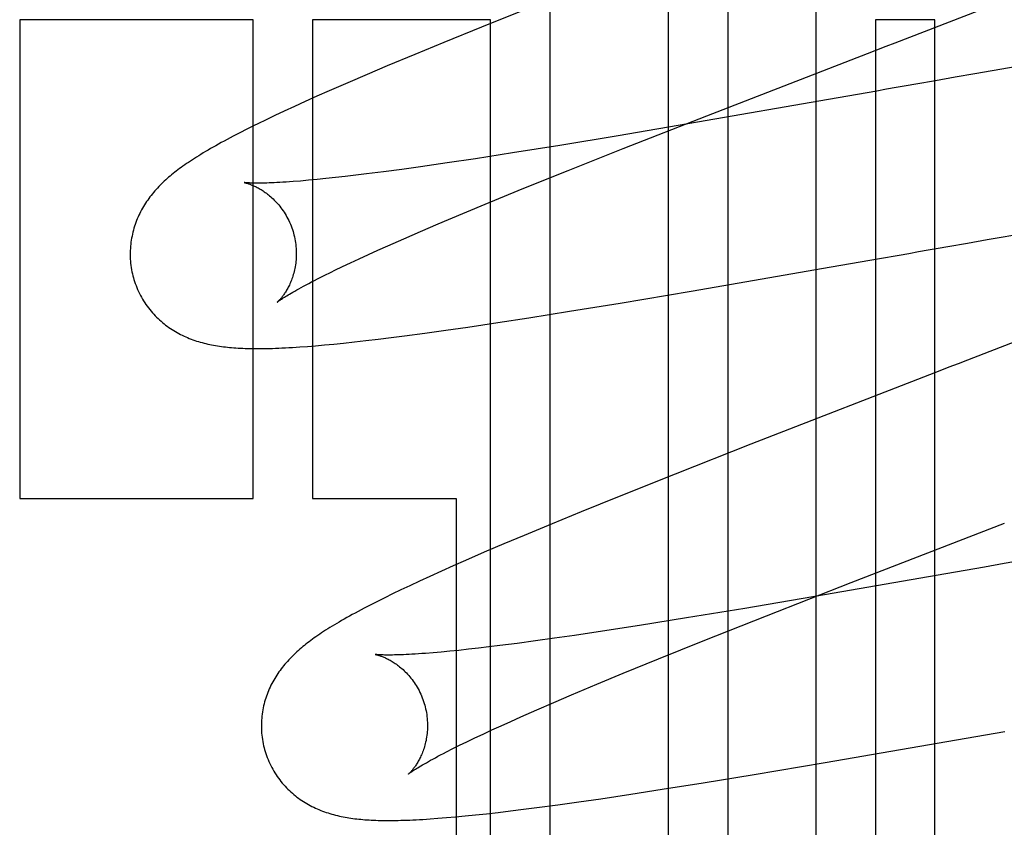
# Model space of a CAD drawing. Header units: inches. Extents: x 0 to 204, y 0 to 132.
# Tile 38 of 112: x 94.1292 to 94.2477, y 49.0866 to 49.1838. Entities that reach past the tile are written whole.
import ezdxf

# ---------------------------------------------------------------- set-up
doc = ezdxf.new("R2010")
doc.units = ezdxf.units.IN
doc.header["$LTSCALE"] = 11.243375
doc.header["$MEASUREMENT"] = 0
doc.linetypes.add('HIDDEN', pattern=[0.2, 0.1, -0.1])
doc.layers.add('DEFAULT_2', color=8, linetype='HIDDEN')

msp = doc.modelspace()

# ---------------------------------------------------------------- linework, layer by layer
at = {"layer": 'DEFAULT_2', "color": 8, "linetype": 'HIDDEN'}
for p, q in [((94.1930548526, 49.35690641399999), (94.1930548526, 48.9727876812)), ((94.2073396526, 48.9727876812), (94.2073396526, 49.3416520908)), ((94.2144820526, 49.332025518), (94.2144820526, 48.9727876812)), ((94.2250804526, 48.9727876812), (94.2250804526, 49.27858124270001)), ((94.1905091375, 49.1852275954), (94.1848096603, 49.1829437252)), ((94.15734381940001, 49.1838352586), (94.1292331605, 49.1838352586)), ((94.1292331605, 49.1838352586), (94.1292331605, 49.1262352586)), ((94.15734381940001, 49.1262352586), (94.15734381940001, 49.1838352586)), ((94.1859124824, 49.1838352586), (94.1644852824, 49.1838352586)), ((94.1644852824, 49.1838352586), (94.1644852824, 49.1262352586)), ((94.1859124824, 48.9727876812), (94.1859124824, 49.1838352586)), ((94.2393652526, 49.1838352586), (94.2322228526, 49.1838352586)), ((94.2322228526, 49.1838352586), (94.2322228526, 48.9727876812)), ((94.2393652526, 48.9727876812), (94.2393652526, 49.1838352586)), ((94.1848096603, 49.1829437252), (94.180272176, 49.1811005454)), ((94.180272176, 49.1811005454), (94.17679169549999, 49.1796674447)), ((94.2643320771, 49.1807987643), (94.2442043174, 49.177320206)), ((94.17679169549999, 49.1796674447), (94.1734521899, 49.1782726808)), ((94.1734521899, 49.1782726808), (94.1710418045, 49.17725136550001)), ((94.1710418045, 49.17725136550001), (94.1687219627, 49.1762544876)), ((94.23946365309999, 49.1764907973), (94.2371010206, 49.1760768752)), ((94.2418319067, 49.1769053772), (94.23946365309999, 49.1764907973)), ((94.2442043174, 49.177320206), (94.2418319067, 49.1769053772)), ((94.1664774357, 49.17527447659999), (94.1650164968, 49.17462695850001)), ((94.1687219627, 49.1762544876), (94.1664774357, 49.17527447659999)), ((94.1650164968, 49.17462695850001), (94.1636119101, 49.1739960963)), ((94.22657798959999, 49.1742333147), (94.21080700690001, 49.17149555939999)), ((94.2288972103, 49.1746392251), (94.22657798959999, 49.1742333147)), ((94.2312286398, 49.175047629), (94.2288972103, 49.1746392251)), ((94.16107429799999, 49.1728316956), (94.15994311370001, 49.17230043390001)), ((94.1622946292, 49.173395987), (94.16107429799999, 49.1728316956)), ((94.1636119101, 49.1739960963), (94.1622946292, 49.173395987)), ((94.1588918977, 49.17179866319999), (94.157912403, 49.1713231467)), ((94.15994311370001, 49.17230043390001), (94.1588918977, 49.17179866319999)), ((94.20187250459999, 49.1683230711), (94.2119193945, 49.1722663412)), ((94.15656096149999, 49.1706523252), (94.155728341, 49.1702291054)), ((94.21080700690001, 49.17149555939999), (94.2012511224, 49.1698738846)), ((94.155728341, 49.1702291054), (94.1549429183, 49.16982176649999)), ((94.2012511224, 49.1698738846), (94.1942320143, 49.1687141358)), ((94.1942320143, 49.1687141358), (94.1885519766, 49.1678037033)), ((94.1952645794, 49.1656950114), (94.20187250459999, 49.1683230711)), ((94.1840841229, 49.1671111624), (94.1806982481, 49.16660400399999)), ((94.1885519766, 49.1678037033), (94.1840841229, 49.1671111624)), ((94.1752090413, 49.1658241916), (94.17303777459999, 49.1655342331)), ((94.17749098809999, 49.1661410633), (94.1752090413, 49.1658241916)), ((94.1806982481, 49.16660400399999), (94.17749098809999, 49.1661410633)), ((94.1650194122, 49.16460374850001), (94.16400148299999, 49.16450857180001)), ((94.166096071, 49.1647115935), (94.1650194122, 49.16460374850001)), ((94.1672324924, 49.1648324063), (94.166096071, 49.1647115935)), ((94.1684271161, 49.1649661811), (94.1672324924, 49.1648324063)), ((94.1696773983, 49.1651127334), (94.1684271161, 49.1649661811)), ((94.17098181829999, 49.1652719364), (94.1696773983, 49.1651127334)), ((94.17303777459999, 49.1655342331), (94.17098181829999, 49.1652719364)), ((94.1899295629, 49.16354368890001), (94.1952645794, 49.1656950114)), ((94.16400148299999, 49.16450857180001), (94.16304101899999, 49.164425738)), ((94.18574311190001, 49.1618306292), (94.1899295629, 49.16354368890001)), ((94.1825782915, 49.1605169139), (94.18574311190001, 49.1618306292)), ((94.17958817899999, 49.1592571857), (94.1825782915, 49.1605169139)), ((94.2456815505, 49.1573734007), (94.26218824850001, 49.16023997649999)), ((94.1774661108, 49.15834984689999), (94.17958817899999, 49.1592571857)), ((94.1735501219, 49.1566383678), (94.1754520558, 49.1574763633)), ((94.1754520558, 49.1574763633), (94.1774661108, 49.15834984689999)), ((94.17234653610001, 49.1561003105), (94.1735501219, 49.1566383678)), ((94.24095352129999, 49.1565455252), (94.24331623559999, 49.1569594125)), ((94.24331623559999, 49.1569594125), (94.2456815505, 49.1573734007)), ((94.1690575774, 49.1545911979), (94.1700990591, 49.1550761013)), ((94.1700990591, 49.1550761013), (94.17119580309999, 49.1555793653)), ((94.17119580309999, 49.1555793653), (94.17234653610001, 49.1561003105)), ((94.2303924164, 49.154695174), (94.2327254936, 49.1551035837)), ((94.2327254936, 49.1551035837), (94.23506766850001, 49.1555139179)), ((94.1671447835, 49.1536791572), (94.1680724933, 49.1541253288)), ((94.1680724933, 49.1541253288), (94.1690575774, 49.1545911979)), ((94.21003348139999, 49.1511716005), (94.2269129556, 49.1540870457)), ((94.2269129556, 49.1540870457), (94.2303924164, 49.154695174)), ((94.1650834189, 49.15265522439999), (94.16586318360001, 49.15304859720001)), ((94.20151511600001, 49.1497403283), (94.21003348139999, 49.1511716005)), ((94.195409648, 49.1487420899), (94.20151511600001, 49.1497403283)), ((94.18677457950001, 49.1473878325), (94.1905306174, 49.1479670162)), ((94.1905306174, 49.1479670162), (94.195409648, 49.1487420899)), ((94.1805377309, 49.14647003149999), (94.18315780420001, 49.1468479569)), ((94.18315780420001, 49.1468479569), (94.18677457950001, 49.1473878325)), ((94.1723907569, 49.1453912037), (94.1739541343, 49.1455843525)), ((94.1739541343, 49.1455843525), (94.1755561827, 49.1457899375)), ((94.1755561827, 49.1457899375), (94.17800447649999, 49.14611716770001)), ((94.17800447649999, 49.14611716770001), (94.1805377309, 49.14647003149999)), ((94.1629332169, 49.1444551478), (94.1638652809, 49.14452280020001)), ((94.1638652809, 49.14452280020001), (94.16485287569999, 49.1446020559)), ((94.16485287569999, 49.1446020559), (94.16590342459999, 49.1446939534)), ((94.16590342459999, 49.1446939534), (94.16702488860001, 49.14479971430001)), ((94.16702488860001, 49.14479971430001), (94.1682257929, 49.1449207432)), ((94.1682257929, 49.1449207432), (94.16951513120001, 49.1450586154)), ((94.16951513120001, 49.1450586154), (94.1709024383, 49.1452150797)), ((94.1709024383, 49.1452150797), (94.1723907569, 49.1453912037)), ((94.21723278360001, 49.1327496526), (94.2081151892, 49.1291579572)), ((94.2081151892, 49.1291579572), (94.20139245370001, 49.1264718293)), ((94.1292331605, 49.1262352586), (94.15734381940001, 49.1262352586)), ((94.1644852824, 49.1262352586), (94.1817652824, 49.1262352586)), ((94.1817652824, 49.1262352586), (94.1817652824, 48.9727876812)), ((94.20139245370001, 49.1264718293), (94.1968184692, 49.1246181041)), ((94.1968184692, 49.1246181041), (94.1933073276, 49.12317633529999)), ((94.1933073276, 49.12317633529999), (94.1899322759, 49.121771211)), ((94.22932106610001, 49.1161032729), (94.2477750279, 49.12325623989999)), ((94.1874960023, 49.1207426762), (94.18514936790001, 49.11973840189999)), ((94.1899322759, 49.121771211), (94.1874960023, 49.1207426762)), ((94.18514936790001, 49.11973840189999), (94.18289252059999, 49.1187576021)), ((94.18289252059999, 49.1187576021), (94.181424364, 49.1181103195)), ((94.1799833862, 49.1174668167), (94.1786113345, 49.1168454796)), ((94.181424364, 49.1181103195), (94.1799833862, 49.1174668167)), ((94.2407179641, 49.1171535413), (94.2260807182, 49.1146157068)), ((94.24419917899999, 49.117762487), (94.2407179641, 49.1171535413)), ((94.17734731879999, 49.1162645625), (94.1761868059, 49.1157230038)), ((94.1786113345, 49.1168454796), (94.17734731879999, 49.1162645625)), ((94.21913196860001, 49.1121117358), (94.22932106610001, 49.1161032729)), ((94.1751127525, 49.1152137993), (94.1741131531, 49.1147320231)), ((94.1761868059, 49.1157230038), (94.1751127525, 49.1152137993)), ((94.1723047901, 49.1138375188), (94.1714814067, 49.1134185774)), ((94.1731796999, 49.1142743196), (94.1723047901, 49.1138375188)), ((94.1741131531, 49.1147320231), (94.1731796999, 49.1142743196)), ((94.2260807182, 49.1146157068), (94.2165224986, 49.1129958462)), ((94.1714814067, 49.1134185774), (94.17070309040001, 49.11301456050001)), ((94.2165224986, 49.1129958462), (94.2095092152, 49.11183950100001)), ((94.2095092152, 49.11183950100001), (94.2038401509, 49.11093349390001)), ((94.2114849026, 49.1090757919), (94.21913196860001, 49.1121117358)), ((94.1993855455, 49.1102456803), (94.1960132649, 49.1097430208)), ((94.2038401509, 49.11093349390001), (94.1993855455, 49.1102456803)), ((94.1912981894, 49.10907380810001), (94.18910465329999, 49.108779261)), ((94.19360251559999, 49.109395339), (94.1912981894, 49.10907380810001)), ((94.1960132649, 49.1097430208), (94.19360251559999, 49.109395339)), ((94.20610125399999, 49.1069072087), (94.2114849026, 49.1090757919)), ((94.1799601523, 49.10773262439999), (94.178986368, 49.1076474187)), ((94.1809913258, 49.1078302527), (94.1799601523, 49.10773262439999)), ((94.18208285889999, 49.1079407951), (94.1809913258, 49.1078302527)), ((94.18323440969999, 49.10806441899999), (94.18208285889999, 49.1079407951)), ((94.18444327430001, 49.1082009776), (94.18323440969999, 49.10806441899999)), ((94.1857076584, 49.1083503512), (94.18444327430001, 49.1082009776)), ((94.1870265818, 49.1085124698), (94.1857076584, 49.1083503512)), ((94.18910465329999, 49.108779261), (94.1870265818, 49.1085124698)), ((94.2018745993, 49.10517986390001), (94.20610125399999, 49.1069072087)), ((94.19867818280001, 49.1038548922), (94.2018745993, 49.10517986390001)), ((94.19565697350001, 49.1025840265), (94.19867818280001, 49.1038548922)), ((94.193512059, 49.1016684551), (94.19565697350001, 49.1025840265)), ((94.1895517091, 49.0999407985), (94.191475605, 49.1007868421)), ((94.191475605, 49.1007868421), (94.193512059, 49.1016684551)), ((94.18716918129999, 49.09887133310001), (94.1883338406, 49.0993974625)), ((94.1883338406, 49.0993974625), (94.1895517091, 49.0999407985)), ((94.1850040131, 49.0978729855), (94.1860588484, 49.0983629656)), ((94.1860588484, 49.0983629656), (94.18716918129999, 49.09887133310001)), ((94.24430247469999, 49.0975751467), (94.24780490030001, 49.0981878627)), ((94.18306551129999, 49.0969509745), (94.1840058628, 49.0974020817)), ((94.1840058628, 49.0974020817), (94.1850040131, 49.0978729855)), ((94.2261826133, 49.0944414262), (94.24430247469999, 49.0975751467)), ((94.180601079, 49.09572424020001), (94.18136221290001, 49.0961112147)), ((94.18136221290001, 49.0961112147), (94.1821839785, 49.0965204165)), ((94.1821839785, 49.0965204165), (94.18306551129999, 49.0969509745)), ((94.2176205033, 49.0930013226), (94.2261826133, 49.0944414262)), ((94.2114825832, 49.0919964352), (94.2176205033, 49.0930013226)), ((94.2027971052, 49.0906319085), (94.2065767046, 49.0912158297)), ((94.2065767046, 49.0912158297), (94.2114825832, 49.0919964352)), ((94.19653730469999, 49.0897085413), (94.19916310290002, 49.09008827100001)), ((94.19916310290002, 49.09008827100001), (94.2027971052, 49.0906319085)), ((94.18832578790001, 49.0886175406), (94.1898837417, 49.0888107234)), ((94.1898837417, 49.0888107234), (94.19149595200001, 49.0890182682)), ((94.19149595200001, 49.0890182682), (94.19398467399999, 49.0893519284)), ((94.19398467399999, 49.0893519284), (94.19653730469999, 49.0897085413)), ((94.178643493, 49.0876585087), (94.17957877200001, 49.0877257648)), ((94.17957877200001, 49.0877257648), (94.1805849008, 49.0878059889)), ((94.1805849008, 49.0878059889), (94.1816693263, 49.0879005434)), ((94.1816693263, 49.0879005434), (94.1828367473, 49.0880106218)), ((94.1828367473, 49.0880106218), (94.1840876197, 49.0881369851)), ((94.1840876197, 49.0881369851), (94.1854208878, 49.0882801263)), ((94.1854208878, 49.0882801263), (94.18683502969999, 49.0884403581)), ((94.18683502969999, 49.0884403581), (94.18832578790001, 49.0886175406))]:
    msp.add_line(p, q, dxfattribs=at)
for points in [[(94.2119193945, 49.1722663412), (94.23129075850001, 49.1797793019), (94.23239906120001, 49.180207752), (94.2335095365, 49.1806370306), (94.23462200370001, 49.1810670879), (94.244693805, 49.1849643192)], [(94.2371010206, 49.1760768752), (94.23592227, 49.1758702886), (94.2347454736, 49.1756640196), (94.23357081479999, 49.1754581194), (94.23239847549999, 49.1752526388), (94.2312286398, 49.175047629)], [(94.157912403, 49.1713231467), (94.1574471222, 49.1710942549), (94.15656096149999, 49.1706523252)], [(94.1549429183, 49.16982176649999), (94.1545660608, 49.16962319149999), (94.15419940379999, 49.1694278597), (94.15384262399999, 49.1692356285), (94.1534955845, 49.1690464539), (94.15315809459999, 49.1688602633), (94.152829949, 49.1686769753), (94.1525109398, 49.1684965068), (94.1522008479, 49.1683187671), (94.151899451, 49.168143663), (94.1516065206, 49.167971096), (94.15132181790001, 49.1678009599), (94.1510451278, 49.1676331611), (94.1507761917, 49.16746757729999), (94.1505148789, 49.1673041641), (94.1502610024, 49.1671428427), (94.1500144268, 49.1669835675), (94.1497749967, 49.16682628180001), (94.1495425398, 49.1666709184), (94.1493169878, 49.1665174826), (94.1490978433, 49.16636568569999), (94.1488848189, 49.166215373), (94.14867730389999, 49.1660661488), (94.14847482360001, 49.1659176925), (94.1482768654, 49.1657696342), (94.1480829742, 49.1656216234), (94.1478926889, 49.1654732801), (94.14770550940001, 49.1653241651), (94.1475212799, 49.1651740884), (94.1473397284, 49.16502274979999), (94.14716079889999, 49.16487001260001), (94.14698439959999, 49.1647157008), (94.1468104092, 49.1645596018), (94.14663869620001, 49.1644014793), (94.1464692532, 49.164241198), (94.1463020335, 49.1640785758), (94.1461370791, 49.1639135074), (94.14597435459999, 49.1637458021), (94.1458140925, 49.1635755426), (94.14565643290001, 49.1634027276), (94.1455015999, 49.16322746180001), (94.14534974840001, 49.1630497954), (94.14520116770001, 49.16286996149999), (94.1450562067, 49.1626883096), (94.1449147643, 49.16250465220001), (94.1447769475, 49.16231906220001), (94.144642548, 49.1621311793), (94.144511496, 49.1619407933), (94.1443836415, 49.1617475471), (94.14425879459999, 49.1615509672), (94.1441371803, 49.1613511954), (94.1440188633, 49.1611481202), (94.1439041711, 49.1609420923), (94.1437933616, 49.16073339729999), (94.1436866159, 49.1605222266), (94.1435841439, 49.1603088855), (94.1434860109, 49.160093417), (94.1433923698, 49.1598760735), (94.14330315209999, 49.15965659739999), (94.1432183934, 49.15943493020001), (94.1431380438, 49.1592107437), (94.1430620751, 49.158983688), (94.14299060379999, 49.1587537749), (94.1429237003, 49.1585208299), (94.1428615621, 49.1582850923), (94.1428043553, 49.1580467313), (94.14275221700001, 49.1578058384), (94.1427052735, 49.1575624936), (94.1426636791, 49.15731695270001), (94.14262757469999, 49.15706947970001), (94.14259706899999, 49.1568201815), (94.1425722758, 49.1565692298), (94.1425532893, 49.15631673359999), (94.1425401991, 49.1560627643), (94.142533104, 49.1558076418), (94.1425320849, 49.1555516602), (94.1425372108, 49.1552950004), (94.14254853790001, 49.15503785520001), (94.1425661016, 49.1547805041), (94.1425899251, 49.15452321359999), (94.14262002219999, 49.1542662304), (94.1426563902, 49.154009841), (94.1426990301, 49.1537541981), (94.1427479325, 49.1534994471), (94.1428030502, 49.1532458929), (94.1428643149, 49.1529938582), (94.14292056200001, 49.1527832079)], [(94.1562416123, 49.1642391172), (94.15623702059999, 49.1642398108), (94.1562442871, 49.164238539), (94.15625952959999, 49.16423572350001), (94.1562821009, 49.1642312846), (94.1563116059, 49.16422511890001), (94.1563476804, 49.1642171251), (94.1563900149, 49.1642071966), (94.1564383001, 49.1641952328), (94.1564922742, 49.1641811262), (94.1565516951, 49.1641647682), (94.1566162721, 49.1641460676), (94.1566857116, 49.1641249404), (94.1567598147, 49.16410127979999), (94.15683840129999, 49.1640749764), (94.1569211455, 49.1640459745), (94.15700775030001, 49.1640142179), (94.1570979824, 49.16397963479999), (94.1571915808, 49.1639421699), (94.1572883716, 49.1639017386), (94.15738810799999, 49.1638582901), (94.1574907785, 49.16381167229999), (94.15759633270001, 49.1637617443), (94.15770465, 49.1637083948), (94.1578156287, 49.1636514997), (94.15792916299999, 49.1635909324), (94.1580451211, 49.1635265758), (94.15816347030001, 49.1634582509), (94.1582840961, 49.1633858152), (94.15840708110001, 49.1633089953), (94.1585325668, 49.163227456), (94.15866019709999, 49.1631411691), (94.1587898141, 49.1630499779), (94.15892093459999, 49.16295396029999), (94.159053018, 49.162853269), (94.1591860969, 49.1627476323), (94.1593199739, 49.16263694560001), (94.1594547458, 49.1625208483), (94.1595905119, 49.1623989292), (94.15972693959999, 49.1622711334), (94.1598638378, 49.16213727), (94.1600008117, 49.1619973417), (94.1601375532, 49.1618512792), (94.1602736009, 49.1616992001), (94.1604085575, 49.1615411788), (94.1605419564, 49.1613774), (94.1606733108, 49.1612081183), (94.1608023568, 49.1610333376), (94.16092881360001, 49.1608531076), (94.1610522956, 49.160667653), (94.1611724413, 49.1604772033), (94.1612889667, 49.1602818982), (94.1614015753, 49.1600819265), (94.1615100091, 49.1598774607), (94.1616140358, 49.1596686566), (94.1617133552, 49.1594558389), (94.16180767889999, 49.1592393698), (94.1618968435, 49.1590193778), (94.1619806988, 49.1587960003), (94.16205901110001, 49.1585696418), (94.16213156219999, 49.1583407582), (94.1621895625, 49.1581409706)], [(94.16304101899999, 49.164425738), (94.1621387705, 49.1643550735), (94.16171207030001, 49.164324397), (94.16130327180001, 49.1642968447), (94.1609135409, 49.16427239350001), (94.1605434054, 49.1642509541), (94.160194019, 49.1642324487), (94.15986401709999, 49.1642166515), (94.15955288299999, 49.1642033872), (94.1592593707, 49.1641924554), (94.1589824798, 49.1641836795), (94.15872135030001, 49.1641768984), (94.15847503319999, 49.1641719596), (94.1582431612, 49.1641687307), (94.1580251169, 49.16416707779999), (94.15782087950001, 49.16416687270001), (94.1576302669, 49.1641679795), (94.1574531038, 49.16417025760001), (94.1572892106, 49.1641735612), (94.15713836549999, 49.1641777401), (94.1570003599, 49.1641826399), (94.1568749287, 49.1641881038), (94.15676181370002, 49.1641939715), (94.1566607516, 49.1642000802), (94.1565715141, 49.1642062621), (94.1564937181, 49.1642123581), (94.156427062, 49.1642182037), (94.15637107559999, 49.1642236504), (94.15632535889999, 49.1642285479), (94.15628948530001, 49.1642327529), (94.1562630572, 49.164236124), (94.15624569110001, 49.1642385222), (94.1562416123, 49.1642391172)], [(94.16218956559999, 49.1581409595), (94.1622421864, 49.1579431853), (94.1622981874, 49.157710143), (94.1623479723, 49.1574762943), (94.16239149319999, 49.1572421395), (94.1624287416, 49.1570081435), (94.16245977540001, 49.15677449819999), (94.1624846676, 49.156541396), (94.16250347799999, 49.1563092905), (94.16251629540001, 49.1560786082), (94.162523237, 49.1558496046), (94.16252443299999, 49.1556225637), (94.1625200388, 49.15539779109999), (94.1625102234, 49.1551755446), (94.1624951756, 49.1549562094), (94.16247510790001, 49.1547401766), (94.16245023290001, 49.1545276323), (94.1624207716, 49.1543187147), (94.1623870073, 49.1541138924), (94.16234924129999, 49.1539135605), (94.1623077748, 49.1537179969), (94.1622629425, 49.1535275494), (94.1622150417, 49.15334231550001), (94.1621644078, 49.1531625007), (94.16211130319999, 49.152988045), (94.1620560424, 49.1528190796), (94.1619987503, 49.1526551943), (94.16193952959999, 49.1524960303), (94.16187859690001, 49.152341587), (94.1618160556, 49.1521915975), (94.1617522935, 49.1520464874), (94.1616876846, 49.1519065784), (94.1616224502, 49.1517718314), (94.16155691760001, 49.15164242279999), (94.16149113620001, 49.1515179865), (94.16142517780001, 49.1513982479), (94.1613592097, 49.1512831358), (94.16129334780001, 49.151172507), (94.16122776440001, 49.1510663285), (94.16116261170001, 49.150964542), (94.1610980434, 49.1508670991), (94.16103422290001, 49.1507739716), (94.160971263, 49.1506850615), (94.1609092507, 49.1506002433), (94.16084842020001, 49.150519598), (94.16078896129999, 49.1504431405), (94.1607311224, 49.1503709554), (94.16067513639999, 49.1503030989), (94.1606212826, 49.1502396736), (94.1605698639, 49.1501807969), (94.1605210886, 49.15012646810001), (94.16047518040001, 49.150076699), (94.1604324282, 49.1500315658), (94.16039312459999, 49.14999113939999), (94.16035752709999, 49.1499554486), (94.1603259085, 49.1499245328), (94.1602985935, 49.1498984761), (94.1602759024, 49.14987734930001), (94.1602582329, 49.1498612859), (94.1602460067, 49.1498504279), (94.16024110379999, 49.1498461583)], [(94.23506766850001, 49.1555139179), (94.23624172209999, 49.1557196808), (94.2374175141, 49.1559257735), (94.23859486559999, 49.1561321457), (94.239773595, 49.1563387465), (94.24095352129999, 49.1565455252)], [(94.14292055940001, 49.1527832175), (94.1429820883, 49.152570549), (94.1430597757, 49.1523231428), (94.143143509, 49.1520776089), (94.1432331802, 49.151834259), (94.1433286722, 49.1515933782), (94.1434299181, 49.1513550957), (94.1435368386, 49.15111954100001), (94.1436492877, 49.1508869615), (94.1437671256, 49.1506575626), (94.1438901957, 49.1504315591), (94.1440183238, 49.15020917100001), (94.14415136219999, 49.1499905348), (94.1442891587, 49.1497757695), (94.1444314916, 49.1495650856), (94.1445781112, 49.1493587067), (94.14472890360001, 49.1491566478), (94.1448837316, 49.1489589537), (94.1450424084, 49.1487657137), (94.1452047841, 49.1485769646), (94.1453706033, 49.1483928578), (94.14553960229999, 49.1482135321), (94.1457116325, 49.1480389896), (94.1458865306, 49.14786923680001), (94.1460640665, 49.1477043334), (94.1462439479, 49.147544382), (94.1464262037, 49.147389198), (94.1466107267, 49.1472387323), (94.1467977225, 49.1470926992), (94.1469874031, 49.1469508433), (94.14717976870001, 49.1468130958), (94.1473750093, 49.1466792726), (94.1475728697, 49.14654950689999), (94.14777327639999, 49.1464237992), (94.147975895, 49.1463023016), (94.1481804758, 49.1461850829), (94.14838665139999, 49.1460722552), (94.14859396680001, 49.1459639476), (94.148802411, 49.1458600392), (94.1490117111, 49.14576053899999), (94.1492222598, 49.1456651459), (94.1494343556, 49.1455736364), (94.1496481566, 49.1454858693), (94.1498640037, 49.14540164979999), (94.1500817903, 49.1453209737), (94.1503016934, 49.1452437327), (94.1505233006, 49.1451700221), (94.15074629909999, 49.1450998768), (94.1509705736, 49.1450332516), (94.1511959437, 49.1449701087), (94.1514222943, 49.1449103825), (94.1516494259, 49.144854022), (94.15187742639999, 49.1448009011), (94.15210629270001, 49.1447509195), (94.152336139, 49.14470395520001), (94.1525670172, 49.14465990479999), (94.1527991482, 49.1446186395), (94.1530327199, 49.1445800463), (94.1532679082, 49.1445440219), (94.1535048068, 49.1445104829), (94.1537438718, 49.1444793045), (94.1539854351, 49.1444503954), (94.15423004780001, 49.1444236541), (94.15447824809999, 49.1443990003), (94.1547305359, 49.1443763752), (94.15498746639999, 49.144355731), (94.1552495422, 49.14433703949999), (94.1555173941, 49.1443202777), (94.15579132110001, 49.1443054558), (94.15607180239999, 49.14429257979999), (94.15635897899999, 49.144281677), (94.15665307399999, 49.1442727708), (94.1569543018, 49.1442658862), (94.15726286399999, 49.1442610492), (94.15757899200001, 49.1442582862), (94.1579028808, 49.1442576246), (94.15823480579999, 49.144259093), (94.15857501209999, 49.1442627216), (94.15892375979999, 49.1442685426), (94.1592813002, 49.1442765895), (94.1596478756, 49.1442868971), (94.1600237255, 49.14429950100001), (94.16040907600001, 49.1443144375), (94.1608041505, 49.1443317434), (94.16120915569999, 49.1443514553), (94.1616242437, 49.1443736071), (94.1620497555, 49.14439824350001), (94.1629332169, 49.1444551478)], [(94.16586318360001, 49.15304859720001), (94.1667027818, 49.1534637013), (94.1671447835, 49.1536791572)], [(94.16023928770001, 49.149844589), (94.16024553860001, 49.149849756), (94.1602587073, 49.1498604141), (94.160279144, 49.14987660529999), (94.1603072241, 49.1498983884), (94.1603432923, 49.1499257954), (94.1603877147, 49.1499588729), (94.16044083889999, 49.14999765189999), (94.1605030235, 49.1500421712), (94.16057464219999, 49.1500924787), (94.1606560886, 49.1501486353), (94.16074772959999, 49.150210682), (94.1608499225, 49.1502786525), (94.1609631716, 49.1503526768), (94.1610879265, 49.1504328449), (94.1612248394, 49.1505193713), (94.1613745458, 49.15061245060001), (94.16153776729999, 49.1507123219), (94.1617153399, 49.150819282), (94.1619078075, 49.1509334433), (94.1621159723, 49.1510550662), (94.1623400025, 49.1511840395), (94.16258023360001, 49.1513203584), (94.1628367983, 49.1514639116), (94.1631099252, 49.1516146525), (94.1633994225, 49.15177231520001), (94.16370515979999, 49.1519366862), (94.16402679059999, 49.1521074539), (94.1643637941, 49.15228423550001), (94.16471611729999, 49.1524669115), (94.1650834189, 49.15265522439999)], [(94.2545152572, 49.1472054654), (94.24331264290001, 49.1428697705), (94.2421956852, 49.1424379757), (94.2410800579, 49.1420067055), (94.23996594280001, 49.14157601), (94.21723278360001, 49.1327496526)], [(94.2477087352, 49.1183772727), (94.24536612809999, 49.1179668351), (94.24419917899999, 49.117762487)], [(94.2512416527, 49.1189965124), (94.24888402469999, 49.1185832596), (94.2477087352, 49.1183772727)], [(94.17070309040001, 49.11301456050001), (94.170329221, 49.112817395), (94.1699652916, 49.1126233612), (94.1696110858, 49.1124323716), (94.169266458, 49.1122443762), (94.168931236, 49.1120593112), (94.1686052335, 49.1118771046), (94.1682882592, 49.1116976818), (94.1679801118, 49.1115209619), (94.1676805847, 49.1113468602), (94.1673894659, 49.11117528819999), (94.1671065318, 49.111006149), (94.1668315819, 49.1108393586), (94.1665643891, 49.1106748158), (94.1663047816, 49.11051245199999), (94.1660525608, 49.1103521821), (94.16580754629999, 49.1101939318), (94.165569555, 49.11003762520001), (94.1653383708, 49.1098831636), (94.1651138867, 49.1097305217), (94.16489558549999, 49.1095793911), (94.1646831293, 49.1094295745), (94.1644759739, 49.10928071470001), (94.1642736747, 49.1091325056), (94.1640757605, 49.1089846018), (94.16388181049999, 49.1088366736), (94.1636913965, 49.1086883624), (94.16350405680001, 49.1085392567), (94.1633196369, 49.1083891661), (94.1631378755, 49.10823779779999), (94.16295872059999, 49.1080850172), (94.1627820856, 49.1079306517), (94.16260785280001, 49.1077744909), (94.1624358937, 49.1076163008), (94.16226620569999, 49.1074559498), (94.1620987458, 49.1072932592), (94.16193355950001, 49.1071281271), (94.1617706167, 49.1069603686), (94.1616101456, 49.1067900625), (94.1614522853, 49.1066172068), (94.16129725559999, 49.1064419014), (94.1611452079, 49.106264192), (94.1609964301, 49.106084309), (94.16085126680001, 49.1059025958), (94.1607096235, 49.105718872), (94.16057161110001, 49.1055332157), (94.1604370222, 49.1053452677), (94.1603057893, 49.1051548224), (94.1601777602, 49.1049615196), (94.160052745, 49.10476488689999), (94.1599309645, 49.1045650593), (94.1598124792, 49.1043619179), (94.1596976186, 49.1041558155), (94.15958664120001, 49.1039470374), (94.1594797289, 49.103735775), (94.1593770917, 49.1035223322), (94.1592787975, 49.1033067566), (94.159185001, 49.1030893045), (94.159095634, 49.102869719), (94.1590107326, 49.1026479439), (94.15893024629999, 49.10242365), (94.15885414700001, 49.1021964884), (94.1587825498, 49.101966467), (94.1587155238, 49.1017334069), (94.1586532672, 49.10149754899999), (94.1585959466, 49.1012590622), (94.1585436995, 49.101018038), (94.1584966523, 49.1007745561), (94.1584549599, 49.1005288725), (94.1584187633, 49.10028125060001), (94.158388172, 49.10003179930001), (94.1583632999, 49.099780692), (94.1583442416, 49.0995280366), (94.1583310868, 49.0992739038), (94.15832393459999, 49.09901861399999), (94.15832286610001, 49.09876246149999), (94.1583279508, 49.09850562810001), (94.15833924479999, 49.0982483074), (94.15835678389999, 49.0979907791), (94.15838059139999, 49.0977333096), (94.158410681, 49.0974761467), (94.15844705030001, 49.0972195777), (94.1584897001, 49.0969637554), (94.1585386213, 49.0967088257), (94.15859376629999, 49.0964550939), (94.15865506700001, 49.0962028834), (94.1587113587, 49.0959920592)], [(94.178986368, 49.1076474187), (94.17807036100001, 49.1075744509), (94.1776370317, 49.1075426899), (94.1772218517, 49.1075141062), (94.17682606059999, 49.1074886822), (94.1764501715, 49.1074663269), (94.17609538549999, 49.1074469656), (94.1757602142, 49.1074303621), (94.17544406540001, 49.1074163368), (94.17514563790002, 49.1074046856), (94.1748638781, 49.1073952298), (94.1745978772, 49.10738780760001), (94.1743466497, 49.1073822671), (94.1741097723, 49.1073784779), (94.1738865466, 49.1073763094), (94.1736770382, 49.10737564), (94.1734810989, 49.1073763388), (94.1732986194, 49.1073782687), (94.1731294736, 49.1073812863), (94.1729734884, 49.1073852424), (94.1728304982, 49.107389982), (94.1727002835, 49.1073953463), (94.1725826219, 49.10740117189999), (94.1724772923, 49.107407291), (94.17238409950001, 49.1074135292), (94.1723026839, 49.1074197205), (94.1722327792, 49.1074256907), (94.1721738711, 49.1074312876), (94.1721255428, 49.1074363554), (94.172087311, 49.1074407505), (94.17205873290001, 49.1074443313), (94.1720393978, 49.1074469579), (94.1720346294, 49.1074476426)], [(94.1720346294, 49.1074476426), (94.17202890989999, 49.107448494), (94.1720268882, 49.1074488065), (94.17203294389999, 49.1074477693), (94.1720467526, 49.1074452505), (94.1720680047, 49.1074411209), (94.1720963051, 49.1074352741), (94.1721312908, 49.1074276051), (94.1721726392, 49.1074180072), (94.1722200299, 49.1074063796), (94.1722731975, 49.1073926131), (94.1723318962, 49.1073765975), (94.1723958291, 49.10735824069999), (94.1724646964, 49.107337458), (94.172538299, 49.1073141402), (94.1726164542, 49.1072881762), (94.17269883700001, 49.1072595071), (94.17278515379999, 49.1072280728), (94.17287516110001, 49.1071938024), (94.1729685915, 49.1071566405), (94.17306526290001, 49.1071165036), (94.1731649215, 49.1070733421), (94.1732675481, 49.1070270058), (94.1733730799, 49.1069773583), (94.1734814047, 49.10692428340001), (94.1735924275, 49.1068676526), (94.17370603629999, 49.1068073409), (94.1738220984, 49.1067432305), (94.1739405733, 49.1066751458), (94.17406133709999, 49.1066029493), (94.17418447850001, 49.1065263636), (94.1743101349, 49.1064450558), (94.1744379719, 49.1063589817), (94.17456785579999, 49.1062679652), (94.17469928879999, 49.1061720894), (94.1748317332, 49.1060714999), (94.17496519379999, 49.1059659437), (94.1750994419, 49.10585533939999), (94.1752345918, 49.1057393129), (94.1753707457, 49.10561745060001), (94.1755075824, 49.1054896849), (94.1756449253, 49.10535580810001), (94.17578236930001, 49.10521582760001), (94.1759196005, 49.10506967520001), (94.1760561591, 49.10491746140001), (94.17619165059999, 49.1047592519), (94.1763255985, 49.1045952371), (94.17645750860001, 49.1044256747), (94.1765871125, 49.10425056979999), (94.1767141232, 49.1040699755), (94.1768381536, 49.1038841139), (94.17695884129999, 49.10369321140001), (94.1770758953, 49.103497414), (94.17718901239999, 49.10329691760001), (94.1772979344, 49.1030918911), (94.1774024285, 49.1028824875), (94.1775021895, 49.1026690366), (94.1775969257, 49.1024519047), (94.1776864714, 49.1022312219), (94.1777706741, 49.10200712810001), (94.1778492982, 49.1017800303), (94.1779221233, 49.1015503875), (94.1779803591, 49.101349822)], [(94.17798036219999, 49.1013498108), (94.1780332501, 49.1011509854), (94.1780894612, 49.1009168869), (94.17813939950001, 49.1006819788), (94.1781830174, 49.1004467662), (94.1782203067, 49.10021171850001), (94.17825132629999, 49.0999770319), (94.1782761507, 49.0997429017), (94.17829484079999, 49.099509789), (94.17830748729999, 49.0992781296), (94.1783142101, 49.0990481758), (94.17831514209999, 49.0988202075), (94.17831044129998, 49.09859454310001), (94.1783002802, 49.0983714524), (94.1782848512, 49.0981513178), (94.17826437, 49.0979345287), (94.17823905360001, 49.0977212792), (94.17820912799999, 49.0975117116), (94.1781748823, 49.09730630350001), (94.17813662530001, 49.09710546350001), (94.1780946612, 49.0969094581), (94.17804932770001, 49.0967186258), (94.17800092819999, 49.0965330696), (94.1779498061, 49.0963530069), (94.17789621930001, 49.096178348), (94.1778404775, 49.0960092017), (94.1777827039, 49.09584515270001), (94.17772299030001, 49.0956858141), (94.1776615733, 49.0955312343), (94.177598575, 49.0953811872), (94.177534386, 49.09523609), (94.1774693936, 49.0950962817), (94.177403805, 49.0949616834), (94.1773379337, 49.0948324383), (94.1772718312, 49.0947081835), (94.17720556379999, 49.0945886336), (94.1771393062, 49.0944737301), (94.17707318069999, 49.0943633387), (94.1770073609, 49.0942574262), (94.1769420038, 49.0941559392), (94.17687726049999, 49.09405882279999), (94.1768132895, 49.0939660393), (94.1767502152, 49.0938775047), (94.1766881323, 49.0937931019), (94.17662728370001, 49.093712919), (94.1765678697, 49.0936369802), (94.17651014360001, 49.093565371), (94.1764543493, 49.0934981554), (94.17640076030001, 49.0934354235), (94.17634967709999, 49.0933772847), (94.1763013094, 49.093323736), (94.17625587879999, 49.0932747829), (94.17621368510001, 49.0932305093), (94.17617502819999, 49.09319099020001), (94.1761401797, 49.09315626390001), (94.17610942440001, 49.093126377), (94.1760831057, 49.0931014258), (94.176061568, 49.0930814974), (94.1760452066, 49.0930667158), (94.176034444, 49.09305721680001), (94.17603061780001, 49.0930539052)], [(94.158711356, 49.0959920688), (94.1587731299, 49.0957785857), (94.1588511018, 49.0955303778), (94.1589351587, 49.0952840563), (94.15902519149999, 49.09503993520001), (94.15912108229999, 49.0947983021), (94.15922276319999, 49.0945592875), (94.159330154, 49.0943230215), (94.15944310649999, 49.0940897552), (94.15956147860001, 49.0938596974), (94.1596851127, 49.093633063), (94.15981383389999, 49.0934100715), (94.15994749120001, 49.0931908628), (94.1600859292, 49.0929755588), (94.160228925, 49.09276437), (94.160376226, 49.0925575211), (94.1605277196, 49.0923550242), (94.16068327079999, 49.092156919), (94.16084268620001, 49.0919633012), (94.1610058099, 49.0917742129), (94.1611723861, 49.09158980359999), (94.16134214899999, 49.0914102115), (94.1615149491, 49.09123543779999), (94.1616906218, 49.09106548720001), (94.1618689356, 49.09090041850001), (94.1620495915, 49.0907403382), (94.1622326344, 49.0905850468), (94.1624179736, 49.0904344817), (94.16260581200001, 49.09028836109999), (94.16279636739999, 49.0901464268), (94.1629896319, 49.09000861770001), (94.16318579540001, 49.0898747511), (94.163384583, 49.0897449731), (94.1635859, 49.0896192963), (94.16378941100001, 49.0894978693), (94.1639948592, 49.0893807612), (94.1642018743, 49.0892680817), (94.16440998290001, 49.0891599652), (94.1646192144, 49.08905626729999), (94.1648293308, 49.0889569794), (94.1650407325, 49.0888617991), (94.1652537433, 49.0887704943), (94.1654685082, 49.0886829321), (94.1656853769, 49.0885989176), (94.1659042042, 49.08851846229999), (94.166125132, 49.0884414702), (94.1663477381, 49.08836803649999), (94.1665716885, 49.08829819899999), (94.16679686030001, 49.0882319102), (94.16702306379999, 49.08816913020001), (94.1672501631, 49.0881097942), (94.1674779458, 49.0880538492), (94.1677064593, 49.088001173), (94.1679356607, 49.0879516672), (94.16816563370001, 49.0879052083), (94.1683963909, 49.0878616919), (94.1686281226, 49.0878209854), (94.16886098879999, 49.0877829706), (94.16909509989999, 49.0877475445), (94.1693305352, 49.0877146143), (94.1695675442, 49.0876840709), (94.16980628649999, 49.0876558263), (94.1700471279, 49.0876297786), (94.1702903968, 49.0876058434), (94.1705364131, 49.0875839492), (94.1707855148, 49.0875640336), (94.1710380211, 49.08754604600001), (94.1712942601, 49.0875299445), (94.1715545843, 49.0875156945), (94.1718193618, 49.0875032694), (94.1720889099, 49.08749265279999), (94.17236356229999, 49.0874838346), (94.1726436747, 49.0874768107), (94.1729296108, 49.087471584), (94.1732217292, 49.08746816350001), (94.17352040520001, 49.0874665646), (94.17382600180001, 49.087466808), (94.17413890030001, 49.0874689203), (94.1744594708, 49.0874729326), (94.174788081, 49.0874788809), (94.1751251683, 49.0874868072), (94.1754710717, 49.0874967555), (94.1758265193, 49.0875087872), (94.17619215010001, 49.0875229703), (94.17656872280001, 49.0875393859), (94.1769570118, 49.0875581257), (94.17735779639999, 49.0875792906), (94.1777718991, 49.08760299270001), (94.178643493, 49.0876585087)], [(94.1760312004, 49.0930543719), (94.17603955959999, 49.09306123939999), (94.17605518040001, 49.0930737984), (94.1760785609, 49.0930921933), (94.17611021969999, 49.0931165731), (94.17615070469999, 49.0931470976), (94.1762006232, 49.0931839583), (94.17626047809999, 49.0932272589), (94.1763308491, 49.093277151), (94.1764121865, 49.093333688), (94.17650497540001, 49.09339694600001), (94.1766097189, 49.0934670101), (94.1767269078, 49.0935439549), (94.1768571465, 49.0936279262), (94.17700106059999, 49.093719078), (94.1771591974, 49.0938175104), (94.1773323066, 49.0939234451), (94.1775204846, 49.0940367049), (94.17772403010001, 49.0941572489), (94.17794284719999, 49.09428481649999), (94.178176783, 49.09441913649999), (94.1784259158, 49.0945600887), (94.17869009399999, 49.0947074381), (94.1789695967, 49.0948612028), (94.1792645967, 49.0950213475), (94.1795751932, 49.0951878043), (94.1799015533, 49.095360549), (94.1802435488, 49.0955394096), (94.180601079, 49.09572424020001)]]:
    msp.add_lwpolyline(points, dxfattribs=at)

doc.saveas('drawing.dxf')
